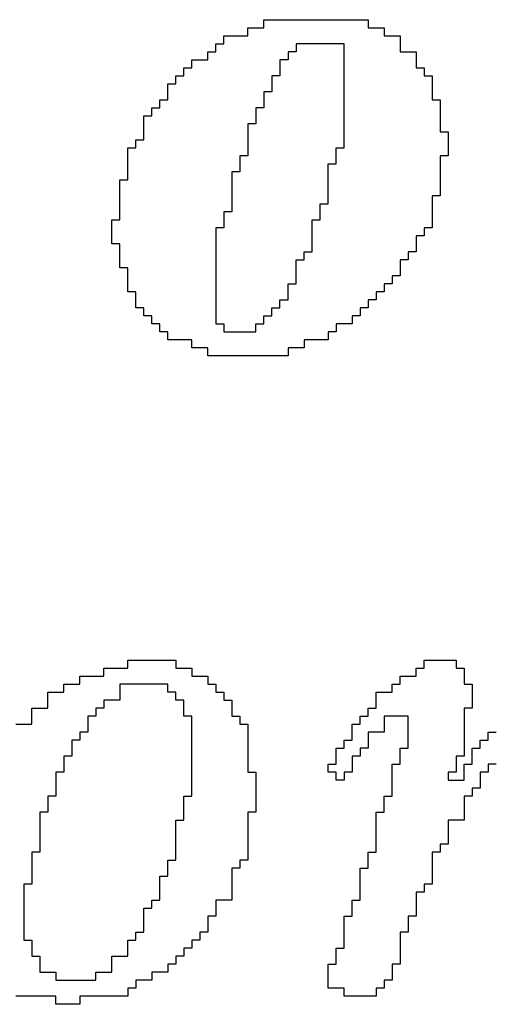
# Model space of a CAD drawing. Header units: millimetres. Extents: x 3.32 to 8.49, y 3.09 to 5.98.
# Tile 8 of 22: x 4.55 to 4.61, y 3.98 to 4.11. Entities that reach past the tile are written whole.
import ezdxf

# ---------------------------------------------------------------- set-up
doc = ezdxf.new("R2010")
doc.units = ezdxf.units.MM
doc.header["$MEASUREMENT"] = 0
doc.layers.add('TopOverlay', color=2, linetype='Continuous')

msp = doc.modelspace()

# ---------------------------------------------------------------- linework, layer by layer
at = {"layer": 'TopOverlay'}
for p, q in [((4.58113, 4.10426), (4.58113, 4.10526)), ((4.58113, 4.10526), (4.59413, 4.10526)), ((4.59413, 4.10526), (4.59413, 4.10426)), ((4.57913, 4.10326), (4.57913, 4.10426)), ((4.57913, 4.10426), (4.58113, 4.10426)), ((4.59413, 4.10426), (4.59613, 4.10426)), ((4.59613, 4.10426), (4.59613, 4.10326)), ((4.57513, 4.10126), (4.57513, 4.10226)), ((4.57513, 4.10226), (4.57613, 4.10226)), ((4.57613, 4.10226), (4.57613, 4.10326)), ((4.57613, 4.10326), (4.57913, 4.10326)), ((4.59113, 4.10226), (4.58513, 4.10226)), ((4.58513, 4.10226), (4.58513, 4.10126)), ((4.59113, 4.10126), (4.59113, 4.10226)), ((4.59613, 4.10326), (4.59813, 4.10326)), ((4.59813, 4.10326), (4.59813, 4.10226)), ((4.59813, 4.10226), (4.59813, 4.10126)), ((4.57413, 4.10026), (4.57413, 4.10126)), ((4.57413, 4.10126), (4.57513, 4.10126)), ((4.58513, 4.10126), (4.58413, 4.10126)), ((4.58413, 4.10126), (4.58413, 4.10026)), ((4.59113, 4.10026), (4.59113, 4.10126)), ((4.59813, 4.10126), (4.60013, 4.10126)), ((4.60013, 4.10126), (4.60013, 4.10026)), ((4.57213, 4.09926), (4.57213, 4.10026)), ((4.57213, 4.10026), (4.57413, 4.10026)), ((4.58413, 4.10026), (4.58313, 4.10026)), ((4.58313, 4.10026), (4.58313, 4.09926)), ((4.59113, 4.09926), (4.59113, 4.10026)), ((4.60013, 4.10026), (4.60013, 4.09926)), ((4.57113, 4.09826), (4.57113, 4.09926)), ((4.57113, 4.09926), (4.57213, 4.09926)), ((4.58313, 4.09926), (4.58313, 4.09826)), ((4.59113, 4.09826), (4.59113, 4.09926)), ((4.60013, 4.09926), (4.60113, 4.09926)), ((4.60113, 4.09926), (4.60113, 4.09826)), ((4.56913, 4.09626), (4.56913, 4.09726)), ((4.56913, 4.09726), (4.57013, 4.09726)), ((4.57013, 4.09726), (4.57013, 4.09826)), ((4.57013, 4.09826), (4.57113, 4.09826)), ((4.58313, 4.09826), (4.58213, 4.09826)), ((4.58213, 4.09826), (4.58213, 4.09726)), ((4.58213, 4.09726), (4.58213, 4.09626)), ((4.59113, 4.09726), (4.59113, 4.09826)), ((4.59113, 4.09626), (4.59113, 4.09726)), ((4.60113, 4.09826), (4.60213, 4.09826)), ((4.60213, 4.09826), (4.60213, 4.09726)), ((4.60213, 4.09726), (4.60213, 4.09626)), ((4.56913, 4.09526), (4.56913, 4.09626)), ((4.58213, 4.09626), (4.58113, 4.09626)), ((4.58113, 4.09626), (4.58113, 4.09526)), ((4.59113, 4.09526), (4.59113, 4.09626)), ((4.60213, 4.09626), (4.60213, 4.09526)), ((4.56813, 4.09426), (4.56813, 4.09526)), ((4.56813, 4.09526), (4.56913, 4.09526)), ((4.58113, 4.09526), (4.58113, 4.09426)), ((4.59113, 4.09426), (4.59113, 4.09526)), ((4.60213, 4.09526), (4.60313, 4.09526)), ((4.60313, 4.09526), (4.60313, 4.09426)), ((4.56713, 4.09326), (4.56713, 4.09426)), ((4.56713, 4.09426), (4.56813, 4.09426)), ((4.58113, 4.09426), (4.58013, 4.09426)), ((4.58013, 4.09426), (4.58013, 4.09326)), ((4.59113, 4.09326), (4.59113, 4.09426)), ((4.60313, 4.09426), (4.60313, 4.09326)), ((4.56613, 4.09226), (4.56613, 4.09326)), ((4.56613, 4.09326), (4.56713, 4.09326)), ((4.56613, 4.09126), (4.56613, 4.09226)), ((4.58013, 4.09226), (4.57913, 4.09226)), ((4.57913, 4.09226), (4.57913, 4.09126)), ((4.58013, 4.09326), (4.58013, 4.09226)), ((4.59113, 4.09226), (4.59113, 4.09326)), ((4.59113, 4.09126), (4.59113, 4.09226)), ((4.60313, 4.09326), (4.60313, 4.09226)), ((4.60313, 4.09226), (4.60313, 4.09126)), ((4.56613, 4.09026), (4.56613, 4.09126)), ((4.57913, 4.09126), (4.57913, 4.09026)), ((4.59113, 4.09026), (4.59113, 4.09126)), ((4.60313, 4.09126), (4.60413, 4.09126)), ((4.60413, 4.09126), (4.60413, 4.09026)), ((4.56513, 4.08926), (4.56513, 4.09026)), ((4.56513, 4.09026), (4.56613, 4.09026)), ((4.57913, 4.09026), (4.57913, 4.08926)), ((4.59113, 4.08926), (4.59113, 4.09026)), ((4.60413, 4.09026), (4.60413, 4.08926)), ((4.56413, 4.08826), (4.56413, 4.08926)), ((4.56413, 4.08926), (4.56513, 4.08926)), ((4.57913, 4.08926), (4.57913, 4.08826)), ((4.59013, 4.08826), (4.59013, 4.08926)), ((4.59013, 4.08926), (4.59113, 4.08926)), ((4.60413, 4.08926), (4.60413, 4.08826)), ((4.56413, 4.08726), (4.56413, 4.08826)), ((4.57913, 4.08826), (4.57813, 4.08826)), ((4.57813, 4.08826), (4.57813, 4.08726)), ((4.59013, 4.08726), (4.59013, 4.08826)), ((4.60413, 4.08826), (4.60313, 4.08826)), ((4.60313, 4.08826), (4.60313, 4.08726)), ((4.56413, 4.08626), (4.56413, 4.08726)), ((4.56413, 4.08526), (4.56413, 4.08626)), ((4.57813, 4.08626), (4.57713, 4.08626)), ((4.57713, 4.08626), (4.57713, 4.08526)), ((4.57813, 4.08726), (4.57813, 4.08626)), ((4.58913, 4.08626), (4.58913, 4.08726)), ((4.58913, 4.08726), (4.59013, 4.08726)), ((4.58913, 4.08526), (4.58913, 4.08626)), ((4.60313, 4.08726), (4.60313, 4.08626)), ((4.60313, 4.08626), (4.60313, 4.08526)), ((4.56313, 4.08426), (4.56313, 4.08526)), ((4.56313, 4.08526), (4.56413, 4.08526)), ((4.57713, 4.08526), (4.57713, 4.08426)), ((4.58913, 4.08426), (4.58913, 4.08526)), ((4.60313, 4.08526), (4.60313, 4.08426)), ((4.56313, 4.08326), (4.56313, 4.08426)), ((4.57713, 4.08426), (4.57713, 4.08326)), ((4.58913, 4.08326), (4.58913, 4.08426)), ((4.60313, 4.08426), (4.60313, 4.08326)), ((4.56313, 4.08226), (4.56313, 4.08326)), ((4.57713, 4.08326), (4.57713, 4.08226)), ((4.58913, 4.08226), (4.58913, 4.08326)), ((4.60313, 4.08326), (4.60213, 4.08326)), ((4.60213, 4.08326), (4.60213, 4.08226)), ((4.56313, 4.08126), (4.56313, 4.08226)), ((4.56313, 4.08026), (4.56313, 4.08126)), ((4.57713, 4.08126), (4.57613, 4.08126)), ((4.57613, 4.08126), (4.57613, 4.08026)), ((4.57713, 4.08226), (4.57713, 4.08126)), ((4.58813, 4.08126), (4.58813, 4.08226)), ((4.58813, 4.08226), (4.58913, 4.08226)), ((4.58813, 4.08026), (4.58813, 4.08126)), ((4.60213, 4.08226), (4.60213, 4.08126)), ((4.60213, 4.08126), (4.60213, 4.08026)), ((4.56213, 4.07926), (4.56213, 4.08026)), ((4.56213, 4.08026), (4.56313, 4.08026)), ((4.57613, 4.08026), (4.57613, 4.07926)), ((4.58713, 4.07926), (4.58713, 4.08026)), ((4.58713, 4.08026), (4.58813, 4.08026)), ((4.60213, 4.08026), (4.60213, 4.07926)), ((4.56213, 4.07826), (4.56213, 4.07926)), ((4.57613, 4.07926), (4.57513, 4.07926)), ((4.57513, 4.07926), (4.57513, 4.07826)), ((4.58713, 4.07826), (4.58713, 4.07926)), ((4.60213, 4.07926), (4.60113, 4.07926)), ((4.60113, 4.07926), (4.60113, 4.07826)), ((4.56213, 4.07726), (4.56213, 4.07826)), ((4.57513, 4.07826), (4.57513, 4.07726)), ((4.58713, 4.07726), (4.58713, 4.07826)), ((4.60113, 4.07826), (4.60013, 4.07826)), ((4.60013, 4.07826), (4.60013, 4.07726)), ((4.56313, 4.07726), (4.56213, 4.07726)), ((4.56313, 4.07626), (4.56313, 4.07726)), ((4.56313, 4.07526), (4.56313, 4.07626)), ((4.57513, 4.07726), (4.57513, 4.07626)), ((4.57513, 4.07626), (4.57513, 4.07526)), ((4.58613, 4.07526), (4.58613, 4.07626)), ((4.58613, 4.07626), (4.58713, 4.07626)), ((4.58713, 4.07626), (4.58713, 4.07726)), ((4.60013, 4.07626), (4.59913, 4.07626)), ((4.59913, 4.07626), (4.59913, 4.07526)), ((4.60013, 4.07726), (4.60013, 4.07626)), ((4.56313, 4.07426), (4.56313, 4.07526)), ((4.57513, 4.07526), (4.57513, 4.07426)), ((4.58513, 4.07426), (4.58513, 4.07526)), ((4.58513, 4.07526), (4.58613, 4.07526)), ((4.59913, 4.07526), (4.59813, 4.07526)), ((4.59813, 4.07526), (4.59813, 4.07426)), ((4.56413, 4.07426), (4.56313, 4.07426)), ((4.56413, 4.07326), (4.56413, 4.07426)), ((4.57513, 4.07426), (4.57513, 4.07326)), ((4.58513, 4.07326), (4.58513, 4.07426)), ((4.59813, 4.07426), (4.59813, 4.07326)), ((4.56413, 4.07226), (4.56413, 4.07326)), ((4.57513, 4.07326), (4.57513, 4.07226)), ((4.58513, 4.07226), (4.58513, 4.07326)), ((4.59813, 4.07326), (4.59713, 4.07326)), ((4.59713, 4.07326), (4.59713, 4.07226)), ((4.56413, 4.07126), (4.56413, 4.07226)), ((4.57513, 4.07226), (4.57513, 4.07126)), ((4.58413, 4.07126), (4.58413, 4.07226)), ((4.58413, 4.07226), (4.58513, 4.07226)), ((4.59713, 4.07226), (4.59613, 4.07226)), ((4.59613, 4.07226), (4.59613, 4.07126)), ((4.56513, 4.07126), (4.56413, 4.07126)), ((4.56513, 4.07026), (4.56513, 4.07126)), ((4.56513, 4.06926), (4.56513, 4.07026)), ((4.57513, 4.07126), (4.57513, 4.07026)), ((4.57513, 4.07026), (4.57513, 4.06926)), ((4.58313, 4.06926), (4.58313, 4.07026)), ((4.58313, 4.07026), (4.58413, 4.07026)), ((4.58413, 4.07026), (4.58413, 4.07126)), ((4.59513, 4.07026), (4.59413, 4.07026)), ((4.59413, 4.07026), (4.59413, 4.06926)), ((4.59613, 4.07126), (4.59513, 4.07126)), ((4.59513, 4.07126), (4.59513, 4.07026)), ((4.56613, 4.06926), (4.56513, 4.06926)), ((4.56613, 4.06826), (4.56613, 4.06926)), ((4.57513, 4.06926), (4.57513, 4.06826)), ((4.58213, 4.06826), (4.58213, 4.06926)), ((4.58213, 4.06926), (4.58313, 4.06926)), ((4.59413, 4.06926), (4.59313, 4.06926)), ((4.59313, 4.06926), (4.59313, 4.06826)), ((4.56713, 4.06826), (4.56613, 4.06826)), ((4.56713, 4.06726), (4.56713, 4.06826)), ((4.57513, 4.06826), (4.57513, 4.06726)), ((4.58113, 4.06726), (4.58113, 4.06826)), ((4.58113, 4.06826), (4.58213, 4.06826)), ((4.59313, 4.06826), (4.59213, 4.06826)), ((4.59213, 4.06826), (4.59213, 4.06726)), ((4.56813, 4.06726), (4.56713, 4.06726)), ((4.56813, 4.06626), (4.56813, 4.06726)), ((4.57513, 4.06726), (4.57613, 4.06726)), ((4.57613, 4.06726), (4.57613, 4.06626)), ((4.58013, 4.06626), (4.58013, 4.06726)), ((4.58013, 4.06726), (4.58113, 4.06726)), ((4.59213, 4.06726), (4.59013, 4.06726)), ((4.59013, 4.06726), (4.59013, 4.06626)), ((4.56913, 4.06626), (4.56813, 4.06626)), ((4.56913, 4.06526), (4.56913, 4.06626)), ((4.57213, 4.06526), (4.56913, 4.06526)), ((4.57213, 4.06426), (4.57213, 4.06526)), ((4.57613, 4.06626), (4.58013, 4.06626)), ((4.58913, 4.06526), (4.58613, 4.06526)), ((4.58613, 4.06526), (4.58613, 4.06426)), ((4.59013, 4.06626), (4.58913, 4.06626)), ((4.58913, 4.06626), (4.58913, 4.06526)), ((4.57413, 4.06426), (4.57213, 4.06426)), ((4.57413, 4.06326), (4.57413, 4.06426)), ((4.58613, 4.06426), (4.58413, 4.06426)), ((4.58413, 4.06426), (4.58413, 4.06326)), ((4.58413, 4.06326), (4.57413, 4.06326)), ((4.56413, 4.02426), (4.56413, 4.02526)), ((4.56413, 4.02526), (4.57013, 4.02526)), ((4.57013, 4.02526), (4.57013, 4.02426)), ((4.60113, 4.02426), (4.60113, 4.02526)), ((4.60113, 4.02526), (4.60513, 4.02526)), ((4.60513, 4.02526), (4.60513, 4.02426)), ((4.56113, 4.02326), (4.56113, 4.02426)), ((4.56113, 4.02426), (4.56413, 4.02426)), ((4.57013, 4.02426), (4.57213, 4.02426)), ((4.57213, 4.02426), (4.57213, 4.02326)), ((4.60013, 4.02326), (4.60013, 4.02426)), ((4.60013, 4.02426), (4.60113, 4.02426)), ((4.60513, 4.02426), (4.60613, 4.02426)), ((4.60613, 4.02426), (4.60613, 4.02326)), ((4.55613, 4.02126), (4.55613, 4.02226)), ((4.55613, 4.02226), (4.55813, 4.02226)), ((4.55813, 4.02226), (4.55813, 4.02326)), ((4.55813, 4.02326), (4.56113, 4.02326)), ((4.56913, 4.02226), (4.56313, 4.02226)), ((4.56313, 4.02226), (4.56313, 4.02126)), ((4.56913, 4.02126), (4.56913, 4.02226)), ((4.57213, 4.02326), (4.57413, 4.02326)), ((4.57413, 4.02326), (4.57413, 4.02226)), ((4.57413, 4.02226), (4.57513, 4.02226)), ((4.57513, 4.02226), (4.57513, 4.02126)), ((4.59713, 4.02126), (4.59713, 4.02226)), ((4.59713, 4.02226), (4.59813, 4.02226)), ((4.59813, 4.02226), (4.59813, 4.02326)), ((4.59813, 4.02326), (4.60013, 4.02326)), ((4.60613, 4.02326), (4.60613, 4.02226)), ((4.60613, 4.02226), (4.60713, 4.02226)), ((4.60713, 4.02226), (4.60713, 4.02126)), ((4.55413, 4.02026), (4.55413, 4.02126)), ((4.55413, 4.02126), (4.55613, 4.02126)), ((4.56313, 4.02126), (4.56313, 4.02026)), ((4.57013, 4.02126), (4.56913, 4.02126)), ((4.57013, 4.02026), (4.57013, 4.02126)), ((4.57513, 4.02126), (4.57613, 4.02126)), ((4.57613, 4.02126), (4.57613, 4.02026)), ((4.59513, 4.02026), (4.59513, 4.02126)), ((4.59513, 4.02126), (4.59713, 4.02126)), ((4.60713, 4.02126), (4.60713, 4.02026)), ((4.55413, 4.01926), (4.55413, 4.02026)), ((4.56313, 4.02026), (4.56113, 4.02026)), ((4.56113, 4.02026), (4.56113, 4.01926)), ((4.57113, 4.02026), (4.57013, 4.02026)), ((4.57113, 4.01926), (4.57113, 4.02026)), ((4.57613, 4.02026), (4.57713, 4.02026)), ((4.57713, 4.02026), (4.57713, 4.01926)), ((4.59513, 4.01926), (4.59513, 4.02026)), ((4.60713, 4.02026), (4.60713, 4.01926)), ((4.55213, 4.01826), (4.55213, 4.01926)), ((4.55213, 4.01926), (4.55413, 4.01926)), ((4.56113, 4.01926), (4.56013, 4.01926)), ((4.56013, 4.01926), (4.56013, 4.01826)), ((4.57113, 4.01826), (4.57113, 4.01926)), ((4.57713, 4.01926), (4.57713, 4.01826)), ((4.59413, 4.01826), (4.59413, 4.01926)), ((4.59413, 4.01926), (4.59513, 4.01926)), ((4.60713, 4.01926), (4.60613, 4.01926)), ((4.60613, 4.01926), (4.60613, 4.01826)), ((4.55013, 4.01726), (4.55213, 4.01726)), ((4.55213, 4.01726), (4.55213, 4.01826)), ((4.56013, 4.01826), (4.55913, 4.01826)), ((4.55913, 4.01826), (4.55913, 4.01726)), ((4.55913, 4.01726), (4.55913, 4.01626)), ((4.57213, 4.01826), (4.57113, 4.01826)), ((4.57213, 4.01726), (4.57213, 4.01826)), ((4.57213, 4.01626), (4.57213, 4.01726)), ((4.57713, 4.01826), (4.57813, 4.01826)), ((4.57813, 4.01826), (4.57813, 4.01726)), ((4.57813, 4.01726), (4.57913, 4.01726)), ((4.57913, 4.01726), (4.57913, 4.01626)), ((4.59213, 4.01626), (4.59213, 4.01726)), ((4.59213, 4.01726), (4.59313, 4.01726)), ((4.59313, 4.01726), (4.59313, 4.01826)), ((4.59313, 4.01826), (4.59413, 4.01826)), ((4.59913, 4.01826), (4.59613, 4.01826)), ((4.59613, 4.01826), (4.59613, 4.01726)), ((4.59613, 4.01726), (4.59613, 4.01626)), ((4.59913, 4.01726), (4.59913, 4.01826)), ((4.59913, 4.01626), (4.59913, 4.01726)), ((4.60613, 4.01826), (4.60613, 4.01726)), ((4.60613, 4.01726), (4.60613, 4.01626)), ((4.55913, 4.01626), (4.55813, 4.01626)), ((4.55813, 4.01626), (4.55813, 4.01526)), ((4.57213, 4.01526), (4.57213, 4.01626)), ((4.57913, 4.01626), (4.57913, 4.01526)), ((4.59213, 4.01526), (4.59213, 4.01626)), ((4.59613, 4.01626), (4.59413, 4.01626)), ((4.59413, 4.01626), (4.59413, 4.01526)), ((4.59913, 4.01526), (4.59913, 4.01626)), ((4.60613, 4.01626), (4.60613, 4.01526)), ((4.60913, 4.01526), (4.60913, 4.01626)), ((4.60913, 4.01626), (4.61013, 4.01626)), ((4.55813, 4.01526), (4.55713, 4.01526)), ((4.55713, 4.01526), (4.55713, 4.01426)), ((4.57213, 4.01426), (4.57213, 4.01526)), ((4.57913, 4.01526), (4.57913, 4.01426)), ((4.59113, 4.01426), (4.59113, 4.01526)), ((4.59113, 4.01526), (4.59213, 4.01526)), ((4.59413, 4.01526), (4.59413, 4.01426)), ((4.59913, 4.01426), (4.59913, 4.01526)), ((4.60613, 4.01526), (4.60613, 4.01426)), ((4.60813, 4.01426), (4.60813, 4.01526)), ((4.60813, 4.01526), (4.60913, 4.01526)), ((4.55713, 4.01426), (4.55713, 4.01326)), ((4.57213, 4.01326), (4.57213, 4.01426)), ((4.57913, 4.01426), (4.57913, 4.01326)), ((4.59013, 4.01326), (4.59013, 4.01426)), ((4.59013, 4.01426), (4.59113, 4.01426)), ((4.59413, 4.01426), (4.59313, 4.01426)), ((4.59313, 4.01426), (4.59313, 4.01326)), ((4.59813, 4.01326), (4.59813, 4.01426)), ((4.59813, 4.01426), (4.59913, 4.01426)), ((4.60613, 4.01426), (4.60613, 4.01326)), ((4.60713, 4.01326), (4.60713, 4.01426)), ((4.60713, 4.01426), (4.60813, 4.01426)), ((4.55713, 4.01326), (4.55613, 4.01326)), ((4.55613, 4.01326), (4.55613, 4.01226)), ((4.57213, 4.01226), (4.57213, 4.01326)), ((4.57913, 4.01326), (4.57913, 4.01226)), ((4.59013, 4.01226), (4.59013, 4.01326)), ((4.59313, 4.01326), (4.59213, 4.01326)), ((4.59213, 4.01326), (4.59213, 4.01226)), ((4.59813, 4.01226), (4.59813, 4.01326)), ((4.60613, 4.01326), (4.60513, 4.01326)), ((4.60513, 4.01326), (4.60513, 4.01226)), ((4.60713, 4.01226), (4.60713, 4.01326)), ((4.55613, 4.01126), (4.55513, 4.01126)), ((4.55513, 4.01126), (4.55513, 4.01026)), ((4.55613, 4.01226), (4.55613, 4.01126)), ((4.57213, 4.01126), (4.57213, 4.01226)), ((4.57213, 4.01026), (4.57213, 4.01126)), ((4.57913, 4.01226), (4.57913, 4.01126)), ((4.57913, 4.01126), (4.58013, 4.01126)), ((4.58013, 4.01126), (4.58013, 4.01026)), ((4.58913, 4.01126), (4.58913, 4.01226)), ((4.58913, 4.01226), (4.59013, 4.01226)), ((4.59013, 4.01126), (4.58913, 4.01126)), ((4.59013, 4.01026), (4.59013, 4.01126)), ((4.59213, 4.01126), (4.59113, 4.01126)), ((4.59113, 4.01126), (4.59113, 4.01026)), ((4.59213, 4.01226), (4.59213, 4.01126)), ((4.59713, 4.01126), (4.59713, 4.01226)), ((4.59713, 4.01226), (4.59813, 4.01226)), ((4.59713, 4.01026), (4.59713, 4.01126)), ((4.60513, 4.01126), (4.60413, 4.01126)), ((4.60413, 4.01126), (4.60413, 4.01026)), ((4.60513, 4.01226), (4.60513, 4.01126)), ((4.60613, 4.01126), (4.60613, 4.01226)), ((4.60613, 4.01226), (4.60713, 4.01226)), ((4.60613, 4.01026), (4.60613, 4.01126)), ((4.60913, 4.01126), (4.60813, 4.01126)), ((4.60813, 4.01126), (4.60813, 4.01026)), ((4.61013, 4.01226), (4.60913, 4.01226)), ((4.60913, 4.01226), (4.60913, 4.01126)), ((4.55513, 4.01026), (4.55513, 4.00926)), ((4.57213, 4.00926), (4.57213, 4.01026)), ((4.58013, 4.01026), (4.58013, 4.00926)), ((4.59113, 4.01026), (4.59013, 4.01026)), ((4.59713, 4.00926), (4.59713, 4.01026)), ((4.60413, 4.01026), (4.60613, 4.01026)), ((4.60813, 4.01026), (4.60813, 4.00926)), ((4.55513, 4.00926), (4.55513, 4.00826)), ((4.57213, 4.00826), (4.57213, 4.00926)), ((4.58013, 4.00926), (4.58013, 4.00826)), ((4.59713, 4.00826), (4.59713, 4.00926)), ((4.60813, 4.00926), (4.60713, 4.00926)), ((4.60713, 4.00926), (4.60713, 4.00826)), ((4.55513, 4.00826), (4.55413, 4.00826)), ((4.55413, 4.00826), (4.55413, 4.00726)), ((4.57113, 4.00726), (4.57113, 4.00826)), ((4.57113, 4.00826), (4.57213, 4.00826)), ((4.58013, 4.00826), (4.58013, 4.00726)), ((4.59613, 4.00726), (4.59613, 4.00826)), ((4.59613, 4.00826), (4.59713, 4.00826)), ((4.60713, 4.00826), (4.60613, 4.00826)), ((4.60613, 4.00826), (4.60613, 4.00726)), ((4.55413, 4.00626), (4.55313, 4.00626)), ((4.55313, 4.00626), (4.55313, 4.00526)), ((4.55413, 4.00726), (4.55413, 4.00626)), ((4.57113, 4.00626), (4.57113, 4.00726)), ((4.57113, 4.00526), (4.57113, 4.00626)), ((4.58013, 4.00626), (4.57913, 4.00626)), ((4.57913, 4.00626), (4.57913, 4.00526)), ((4.58013, 4.00726), (4.58013, 4.00626)), ((4.59513, 4.00526), (4.59513, 4.00626)), ((4.59513, 4.00626), (4.59613, 4.00626)), ((4.59613, 4.00626), (4.59613, 4.00726)), ((4.60613, 4.00726), (4.60613, 4.00626)), ((4.60613, 4.00626), (4.60613, 4.00526)), ((4.55313, 4.00526), (4.55313, 4.00426)), ((4.57013, 4.00426), (4.57013, 4.00526)), ((4.57013, 4.00526), (4.57113, 4.00526)), ((4.57913, 4.00526), (4.57913, 4.00426)), ((4.59513, 4.00426), (4.59513, 4.00526)), ((4.60613, 4.00526), (4.60413, 4.00526)), ((4.60413, 4.00526), (4.60413, 4.00426)), ((4.55313, 4.00426), (4.55313, 4.00326)), ((4.57013, 4.00326), (4.57013, 4.00426)), ((4.57913, 4.00426), (4.57913, 4.00326)), ((4.59513, 4.00326), (4.59513, 4.00426)), ((4.60413, 4.00426), (4.60413, 4.00326)), ((4.55313, 4.00326), (4.55313, 4.00226)), ((4.57013, 4.00226), (4.57013, 4.00326)), ((4.57913, 4.00326), (4.57913, 4.00226)), ((4.59513, 4.00226), (4.59513, 4.00326)), ((4.60413, 4.00326), (4.60413, 4.00226)), ((4.55313, 4.00126), (4.55213, 4.00126)), ((4.55213, 4.00126), (4.55213, 4.00026)), ((4.55313, 4.00226), (4.55313, 4.00126)), ((4.57013, 4.00126), (4.57013, 4.00226)), ((4.57013, 4.00026), (4.57013, 4.00126)), ((4.57913, 4.00226), (4.57913, 4.00126)), ((4.57913, 4.00126), (4.57913, 4.00026)), ((4.59413, 4.00026), (4.59413, 4.00126)), ((4.59413, 4.00126), (4.59513, 4.00126)), ((4.59513, 4.00126), (4.59513, 4.00226)), ((4.60313, 4.00126), (4.60213, 4.00126)), ((4.60213, 4.00126), (4.60213, 4.00026)), ((4.60413, 4.00226), (4.60313, 4.00226)), ((4.60313, 4.00226), (4.60313, 4.00126)), ((4.55213, 4.00026), (4.55213, 3.99926)), ((4.56913, 3.99926), (4.56913, 4.00026)), ((4.56913, 4.00026), (4.57013, 4.00026)), ((4.57913, 4.00026), (4.57813, 4.00026)), ((4.57813, 4.00026), (4.57813, 3.99926)), ((4.59413, 3.99926), (4.59413, 4.00026)), ((4.60213, 4.00026), (4.60213, 3.99926)), ((4.55213, 3.99926), (4.55213, 3.99826)), ((4.56913, 3.99826), (4.56913, 3.99926)), ((4.57813, 3.99926), (4.57713, 3.99926)), ((4.57713, 3.99926), (4.57713, 3.99826)), ((4.59313, 3.99826), (4.59313, 3.99926)), ((4.59313, 3.99926), (4.59413, 3.99926)), ((4.60213, 3.99926), (4.60213, 3.99826)), ((4.55213, 3.99826), (4.55213, 3.99726)), ((4.56813, 3.99726), (4.56813, 3.99826)), ((4.56813, 3.99826), (4.56913, 3.99826)), ((4.57713, 3.99826), (4.57713, 3.99726)), ((4.59313, 3.99726), (4.59313, 3.99826)), ((4.60213, 3.99826), (4.60213, 3.99726)), ((4.55213, 3.99726), (4.55113, 3.99726)), ((4.55113, 3.99726), (4.55113, 3.99626)), ((4.56813, 3.99626), (4.56813, 3.99726)), ((4.57713, 3.99726), (4.57713, 3.99626)), ((4.59313, 3.99626), (4.59313, 3.99726)), ((4.60213, 3.99726), (4.60113, 3.99726)), ((4.60113, 3.99726), (4.60113, 3.99626)), ((4.55113, 3.99626), (4.55113, 3.99526)), ((4.55113, 3.99526), (4.55113, 3.99426)), ((4.56713, 3.99426), (4.56713, 3.99526)), ((4.56713, 3.99526), (4.56813, 3.99526)), ((4.56813, 3.99526), (4.56813, 3.99626)), ((4.57713, 3.99526), (4.57513, 3.99526)), ((4.57513, 3.99526), (4.57513, 3.99426)), ((4.57713, 3.99626), (4.57713, 3.99526)), ((4.59213, 3.99426), (4.59213, 3.99526)), ((4.59213, 3.99526), (4.59313, 3.99526)), ((4.59313, 3.99526), (4.59313, 3.99626)), ((4.60113, 3.99626), (4.60013, 3.99626)), ((4.60013, 3.99626), (4.60013, 3.99526)), ((4.60013, 3.99526), (4.60013, 3.99426)), ((4.55113, 3.99426), (4.55113, 3.99326)), ((4.56613, 3.99326), (4.56613, 3.99426)), ((4.56613, 3.99426), (4.56713, 3.99426)), ((4.57513, 3.99426), (4.57513, 3.99326)), ((4.59213, 3.99326), (4.59213, 3.99426)), ((4.60013, 3.99426), (4.60013, 3.99326)), ((4.55113, 3.99326), (4.55113, 3.99226)), ((4.56613, 3.99226), (4.56613, 3.99326)), ((4.57513, 3.99326), (4.57413, 3.99326)), ((4.57413, 3.99326), (4.57413, 3.99226)), ((4.59113, 3.99226), (4.59113, 3.99326)), ((4.59113, 3.99326), (4.59213, 3.99326)), ((4.60013, 3.99326), (4.59913, 3.99326)), ((4.59913, 3.99326), (4.59913, 3.99226)), ((4.55113, 3.99226), (4.55113, 3.99126)), ((4.56613, 3.99126), (4.56613, 3.99226)), ((4.57413, 3.99226), (4.57413, 3.99126)), ((4.59113, 3.99126), (4.59113, 3.99226)), ((4.59913, 3.99226), (4.59913, 3.99126)), ((4.55113, 3.99126), (4.55113, 3.99026)), ((4.55113, 3.99026), (4.55213, 3.99026)), ((4.55213, 3.99026), (4.55213, 3.98926)), ((4.56413, 3.98926), (4.56413, 3.99026)), ((4.56413, 3.99026), (4.56513, 3.99026)), ((4.56513, 3.99026), (4.56513, 3.99126)), ((4.56513, 3.99126), (4.56613, 3.99126)), ((4.57313, 3.99026), (4.57213, 3.99026)), ((4.57213, 3.99026), (4.57213, 3.98926)), ((4.57413, 3.99126), (4.57313, 3.99126)), ((4.57313, 3.99126), (4.57313, 3.99026)), ((4.59113, 3.99026), (4.59113, 3.99126)), ((4.59113, 3.98926), (4.59113, 3.99026)), ((4.59913, 3.99126), (4.59813, 3.99126)), ((4.59813, 3.99126), (4.59813, 3.99026)), ((4.59813, 3.99026), (4.59813, 3.98926)), ((4.55213, 3.98926), (4.55213, 3.98826)), ((4.56413, 3.98826), (4.56413, 3.98926)), ((4.57213, 3.98926), (4.57113, 3.98926)), ((4.57113, 3.98926), (4.57113, 3.98826)), ((4.59013, 3.98826), (4.59013, 3.98926)), ((4.59013, 3.98926), (4.59113, 3.98926)), ((4.59813, 3.98926), (4.59813, 3.98826)), ((4.55213, 3.98826), (4.55313, 3.98826)), ((4.55313, 3.98826), (4.55313, 3.98726)), ((4.56213, 3.98726), (4.56213, 3.98826)), ((4.56213, 3.98826), (4.56413, 3.98826)), ((4.57113, 3.98826), (4.57013, 3.98826)), ((4.57013, 3.98826), (4.57013, 3.98726)), ((4.59013, 3.98726), (4.59013, 3.98826)), ((4.59813, 3.98826), (4.59813, 3.98726)), ((4.55313, 3.98726), (4.55313, 3.98626)), ((4.56213, 3.98626), (4.56213, 3.98726)), ((4.57013, 3.98726), (4.56913, 3.98726)), ((4.56913, 3.98726), (4.56913, 3.98626)), ((4.58913, 3.98626), (4.58913, 3.98726)), ((4.58913, 3.98726), (4.59013, 3.98726)), ((4.59813, 3.98726), (4.59713, 3.98726)), ((4.59713, 3.98726), (4.59713, 3.98626)), ((4.55313, 3.98626), (4.55513, 3.98626)), ((4.55513, 3.98626), (4.55513, 3.98526)), ((4.55513, 3.98526), (4.56013, 3.98526)), ((4.56013, 3.98526), (4.56013, 3.98626)), ((4.56013, 3.98626), (4.56213, 3.98626)), ((4.56713, 3.98526), (4.56513, 3.98526)), ((4.56513, 3.98526), (4.56513, 3.98426)), ((4.56913, 3.98626), (4.56713, 3.98626)), ((4.56713, 3.98626), (4.56713, 3.98526)), ((4.58913, 3.98526), (4.58913, 3.98626)), ((4.58913, 3.98426), (4.58913, 3.98526)), ((4.59713, 3.98526), (4.59613, 3.98526)), ((4.59613, 3.98526), (4.59613, 3.98426)), ((4.59713, 3.98626), (4.59713, 3.98526)), ((4.56513, 3.98426), (4.56413, 3.98426)), ((4.56413, 3.98426), (4.56413, 3.98326)), ((4.59113, 3.98426), (4.58913, 3.98426)), ((4.59113, 3.98326), (4.59113, 3.98426)), ((4.59613, 3.98426), (4.59513, 3.98426)), ((4.59513, 3.98426), (4.59513, 3.98326)), ((4.55513, 3.98326), (4.55013, 3.98326)), ((4.55513, 3.98226), (4.55513, 3.98326)), ((4.56413, 3.98326), (4.55813, 3.98326)), ((4.55813, 3.98326), (4.55813, 3.98226)), ((4.59513, 3.98326), (4.59113, 3.98326)), ((4.55813, 3.98226), (4.55513, 3.98226))]:
    msp.add_line(p, q, dxfattribs=at)

doc.saveas('drawing.dxf')
